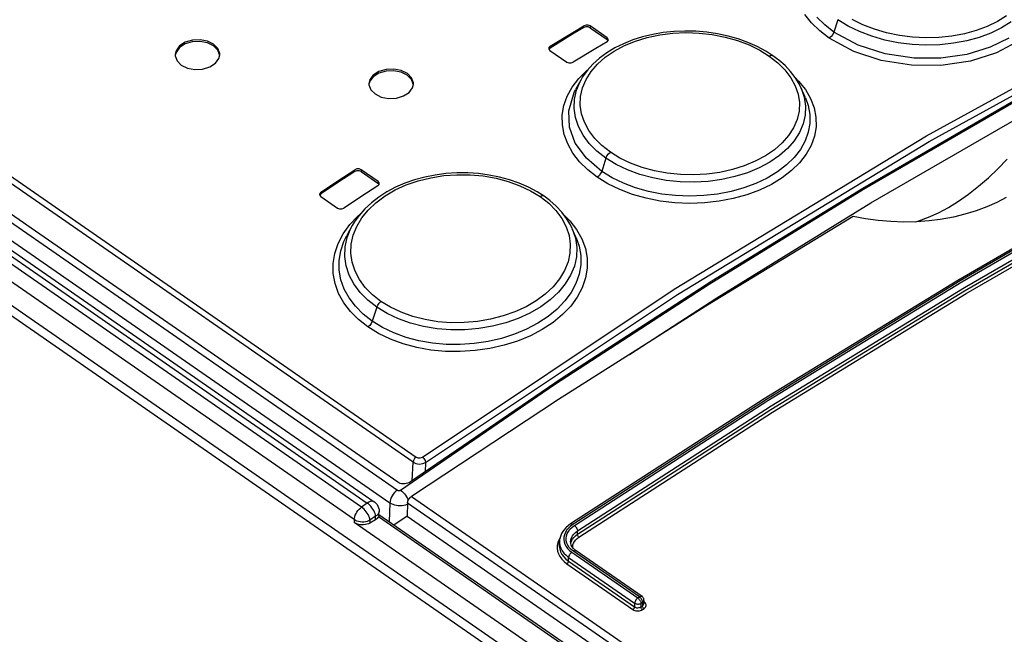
# Model space of a CAD drawing. Header units: millimetres. Extents: x 0 to 594, y 0 to 420.
# Tile 56 of 80: x 486.51 to 495.36, y 175.26 to 180.79. Entities that reach past the tile are written whole.
import ezdxf

# ---------------------------------------------------------------- set-up
doc = ezdxf.new("R2010")
doc.units = ezdxf.units.MM
doc.header["$LTSCALE"] = 32.67
doc.layers.get('0').update_dxf_attribs({"linetype": 'CONTINUOUS'})

msp = doc.modelspace()

# ---------------------------------------------------------------- linework, layer by layer
at = {"color": 9, "linetype": 'CONTINUOUS'}
for p, q in [((490.0472, 176.8073), (472.4876, 188.984)), ((472.5147, 189.0296), (490.0742, 176.8528)), ((472.0404, 188.9455), (489.9062, 176.5564)), ((489.585, 176.4038), (471.653, 188.8388)), ((471.7041, 188.8753), (489.6362, 176.4403)), ((471.9733, 188.8319), (489.8391, 176.4429)), ((489.5185, 176.2908), (471.5865, 188.7258)), ((471.2994, 188.6228), (533.5472, 145.457)), ((494.6595, 179.741), (496.9182, 180.9843)), ((494.6857, 179.691), (496.9428, 180.9334)), ((493.6278, 180.7572), (493.5672, 180.8338)), ((493.7011, 180.6858), (493.6278, 180.7572)), ((493.7456, 180.7386), (493.6755, 180.8075)), ((493.8632, 180.786), (493.8275, 180.6751)), ((493.956, 180.7286), (493.8632, 180.786)), ((494.0875, 180.74), (493.9915, 180.7872)), ((495.2974, 180.7694), (495.2063, 180.7251)), ((495.379, 180.8207), (495.2974, 180.7694)), ((495.4207, 180.7662), (495.3354, 180.7123)), ((491.5824, 180.7157), (491.5831, 180.7311)), ((491.6396, 180.7294), (491.6389, 180.714)), ((492.2644, 180.6498), (492.3813, 180.6644)), ((492.3813, 180.6644), (492.4992, 180.6696)), ((492.4992, 180.6696), (492.618, 180.6655)), ((492.618, 180.6655), (492.7361, 180.652)), ((493.7851, 180.6209), (493.7011, 180.6858)), ((493.8275, 180.6751), (493.7456, 180.7386)), ((493.8275, 180.6751), (493.8177, 180.654)), ((494.0452, 180.5573), (493.8275, 180.6751)), ((494.0582, 180.6788), (493.956, 180.7286)), ((494.1686, 180.6367), (494.0582, 180.6788)), ((494.1919, 180.7), (494.0875, 180.74)), ((494.3022, 180.6681), (494.1919, 180.7)), ((494.4171, 180.6446), (494.3022, 180.6681)), ((495.0014, 180.6597), (494.8885, 180.639)), ((495.1075, 180.6885), (495.0014, 180.6597)), ((495.2063, 180.7251), (495.1075, 180.6885)), ((495.2395, 180.6653), (495.1346, 180.6261)), ((495.3354, 180.7123), (495.2395, 180.6653)), ((491.7907, 180.6088), (491.7914, 180.6242)), ((491.9461, 180.5529), (492.045, 180.5936)), ((492.045, 180.5936), (492.1513, 180.6259)), ((492.1513, 180.6259), (492.2644, 180.6498)), ((492.7361, 180.652), (492.851, 180.6295)), ((492.851, 180.6295), (492.9614, 180.5983)), ((492.9614, 180.5983), (493.0658, 180.5588)), ((493.8028, 180.6349), (493.7851, 180.6209)), ((494.0086, 180.4992), (493.7851, 180.6209)), ((493.8177, 180.654), (493.8028, 180.6349)), ((494.2855, 180.6031), (494.1686, 180.6367)), ((494.4068, 180.5786), (494.2855, 180.6031)), ((494.5306, 180.5633), (494.4068, 180.5786)), ((494.5351, 180.6298), (494.4171, 180.6446)), ((494.6538, 180.6239), (494.5351, 180.6298)), ((494.7716, 180.627), (494.6538, 180.6239)), ((494.8885, 180.639), (494.7716, 180.627)), ((494.9038, 180.5735), (494.781, 180.5607)), ((495.0223, 180.5954), (494.9038, 180.5735)), ((495.1346, 180.6261), (495.0223, 180.5954)), ((495.4004, 180.6204), (495.2335, 180.5375)), ((495.4684, 180.5825), (495.2891, 180.4867)), ((491.2789, 180.5467), (491.2782, 180.5313)), ((491.773, 180.4479), (491.8548, 180.5041)), ((491.8548, 180.5041), (491.9461, 180.5529)), ((493.0658, 180.5588), (493.1618, 180.5119)), ((493.1618, 180.5119), (493.2475, 180.4589)), ((494.2545, 180.419), (494.0086, 180.4992)), ((494.2885, 180.4798), (494.0452, 180.5573)), ((494.5505, 180.4413), (494.2885, 180.4798)), ((494.6558, 180.5572), (494.5306, 180.5633)), ((494.781, 180.5607), (494.6558, 180.5572)), ((495.2335, 180.5375), (495.0221, 180.4741)), ((495.2891, 180.4867), (495.0552, 180.4127)), ((491.7035, 180.3865), (491.773, 180.4479)), ((493.265, 180.4653), (493.2475, 180.4589)), ((493.2475, 180.4589), (493.324, 180.3993)), ((493.2789, 180.4628), (493.265, 180.4653)), ((493.324, 180.3993), (493.389, 180.3344)), ((494.5269, 180.3762), (494.2545, 180.419)), ((494.7885, 180.4409), (494.5505, 180.4413)), ((495.0221, 180.4741), (494.7885, 180.4409)), ((495.0552, 180.4127), (494.7897, 180.374)), ((491.5365, 180.2578), (491.6094, 180.33)), ((491.6012, 180.2481), (491.6464, 180.3201)), ((491.6094, 180.33), (491.6202, 180.3384)), ((491.6464, 180.3201), (491.7035, 180.3865)), ((493.389, 180.3344), (493.4421, 180.2646)), ((494.7897, 180.374), (494.5269, 180.3762)), ((491.4776, 180.1805), (491.5365, 180.2578)), ((491.5145, 180.1519), (491.5475, 180.2307)), ((491.5475, 180.2307), (491.5536, 180.2421)), ((491.5695, 180.1726), (491.6012, 180.2481)), ((493.4421, 180.2646), (493.4817, 180.1917)), ((493.4827, 180.263), (493.5117, 180.2346)), ((493.5117, 180.2346), (493.5723, 180.1577)), ((491.433, 180.0992), (491.4776, 180.1805)), ((491.4454, 179.9673), (491.4938, 180.132)), ((491.4938, 180.132), (491.5069, 180.1571)), ((491.4964, 180.071), (491.5145, 180.1519)), ((491.5522, 180.0959), (491.5695, 180.1726)), ((493.4817, 180.1917), (493.5073, 180.1166)), ((493.5353, 180.169), (493.5622, 180.0902)), ((493.5723, 180.1577), (493.6191, 180.0766)), ((491.403, 180.0146), (491.433, 180.0992)), ((491.4933, 179.989), (491.4964, 180.071)), ((491.5493, 180.0181), (491.5522, 180.0959)), ((493.5073, 180.1166), (493.5188, 180.04)), ((493.5188, 180.04), (493.5159, 179.9636)), ((493.5622, 180.0902), (493.5743, 180.0095)), ((493.5732, 180.0828), (493.5973, 180.0153)), ((493.6191, 180.0766), (493.6509, 179.993)), ((494.0949, 179.2622), (495.4817, 180.0653)), ((491.3882, 179.9281), (491.403, 180.0146)), ((491.4523, 179.8209), (491.4454, 179.9673)), ((491.5055, 179.9068), (491.4933, 179.989)), ((491.5609, 179.9399), (491.5493, 180.0181)), ((493.5159, 179.9636), (493.4986, 179.8886)), ((493.5743, 180.0095), (493.5713, 179.929)), ((493.5973, 180.0153), (493.6123, 179.9348)), ((493.6509, 179.993), (493.6673, 179.9082)), ((491.389, 179.8407), (491.3882, 179.9281)), ((491.5327, 179.8258), (491.5055, 179.9068)), ((491.5864, 179.8636), (491.5609, 179.9399)), ((491.626, 179.7896), (491.5864, 179.8636)), ((493.4986, 179.8886), (493.4669, 179.8145)), ((493.5713, 179.929), (493.5531, 179.8496)), ((493.6123, 179.9348), (493.6128, 179.854)), ((493.6673, 179.9082), (493.6684, 179.8232)), ((494.1617, 179.1379), (495.5459, 179.9396)), ((491.4052, 179.7538), (491.389, 179.8407)), ((491.505, 179.6769), (491.4523, 179.8209)), ((491.5746, 179.7475), (491.5327, 179.8258)), ((491.679, 179.7189), (491.626, 179.7896)), ((493.4669, 179.8145), (493.4215, 179.7435)), ((493.5199, 179.7721), (493.4727, 179.6979)), ((493.5531, 179.8496), (493.5199, 179.7721)), ((493.5986, 179.7741), (493.5699, 179.6954)), ((493.6128, 179.854), (493.5986, 179.7741)), ((493.6684, 179.8232), (493.654, 179.7388)), ((491.4367, 179.6685), (491.4052, 179.7538)), ((491.6301, 179.6735), (491.5746, 179.7475)), ((491.744, 179.6535), (491.679, 179.7189)), ((492.3947, 178.3628), (494.6595, 179.741)), ((492.4225, 178.3138), (494.6857, 179.691)), ((493.4215, 179.7435), (493.3637, 179.6775)), ((493.4727, 179.6979), (493.412, 179.6283)), ((493.5699, 179.6954), (493.527, 179.6193)), ((493.654, 179.7388), (493.6241, 179.6557)), ((491.4831, 179.5862), (491.4367, 179.6685)), ((491.6041, 179.5402), (491.505, 179.6769)), ((491.6986, 179.6045), (491.6301, 179.6735)), ((491.7801, 179.5408), (491.6986, 179.6045)), ((491.8203, 179.5938), (491.744, 179.6535)), ((493.2943, 179.6169), (493.2129, 179.5614)), ((493.3637, 179.6775), (493.2943, 179.6169)), ((493.412, 179.6283), (493.3384, 179.5639)), ((493.527, 179.6193), (493.4709, 179.5472)), ((493.6241, 179.6557), (493.5793, 179.5754)), ((491.5434, 179.5081), (491.4831, 179.5862)), ((491.6167, 179.4355), (491.5434, 179.5081)), ((491.7419, 179.4223), (491.6041, 179.5402)), ((491.7801, 179.5408), (491.7419, 179.4223)), ((491.7801, 179.5408), (491.7894, 179.5611)), ((491.8728, 179.4838), (491.7801, 179.5408)), ((491.7894, 179.5611), (491.8034, 179.5797)), ((491.8034, 179.5797), (491.8203, 179.5938)), ((491.9061, 179.5409), (491.8203, 179.5938)), ((492.0018, 179.4947), (491.9061, 179.5409)), ((493.1216, 179.5125), (493.0228, 179.4714)), ((493.2129, 179.5614), (493.1216, 179.5125)), ((493.3384, 179.5639), (493.2527, 179.5053)), ((493.4709, 179.5472), (493.402, 179.4799)), ((493.5793, 179.5754), (493.5204, 179.4994)), ((489.5236, 179.4213), (489.5243, 179.4368)), ((489.5809, 179.4367), (489.5802, 179.4212)), ((491.7017, 179.3694), (491.6167, 179.4355)), ((491.7419, 179.4223), (491.7325, 179.402)), ((491.8347, 179.3649), (491.7419, 179.4223)), ((491.9748, 179.4348), (491.8728, 179.4838)), ((492.0848, 179.3943), (491.9748, 179.4348)), ((492.1062, 179.4561), (492.0018, 179.4947)), ((492.2163, 179.4261), (492.1062, 179.4561)), ((492.3311, 179.4051), (492.2163, 179.4261)), ((492.9162, 179.4382), (492.803, 179.4132)), ((493.0228, 179.4714), (492.9162, 179.4382)), ((493.1564, 179.4537), (493.0513, 179.4101)), ((493.2527, 179.5053), (493.1564, 179.4537)), ((493.3211, 179.418), (493.2293, 179.3624)), ((493.402, 179.4799), (493.3211, 179.418)), ((493.4482, 179.4286), (493.3634, 179.3636)), ((493.5204, 179.4994), (493.4482, 179.4286)), ((496.7022, 179.4461), (494.963, 178.4382)), ((494.9768, 178.4286), (496.716, 179.4365)), ((489.732, 179.316), (489.7327, 179.3315)), ((489.9859, 179.3002), (490.0922, 179.3369)), ((490.0922, 179.3369), (490.2058, 179.3651)), ((490.2058, 179.3651), (490.3231, 179.3837)), ((490.3231, 179.3837), (490.441, 179.3925)), ((490.441, 179.3925), (490.5598, 179.3916)), ((490.5598, 179.3916), (490.6779, 179.381)), ((490.6779, 179.381), (490.7929, 179.361)), ((490.7929, 179.361), (490.9032, 179.3317)), ((490.9032, 179.3317), (491.0076, 179.2936)), ((491.7185, 179.3834), (491.7017, 179.3694)), ((491.7973, 179.3102), (491.7017, 179.3694)), ((491.7325, 179.402), (491.7185, 179.3834)), ((491.9366, 179.3155), (491.8347, 179.3649)), ((492.2014, 179.3627), (492.0848, 179.3943)), ((492.3226, 179.3405), (492.2014, 179.3627)), ((492.4466, 179.328), (492.3226, 179.3405)), ((492.4491, 179.3931), (492.3311, 179.4051)), ((492.5678, 179.3905), (492.4491, 179.3931)), ((492.6859, 179.3972), (492.5678, 179.3905)), ((492.6975, 179.3323), (492.5721, 179.3252)), ((492.803, 179.4132), (492.6859, 179.3972)), ((492.8205, 179.3491), (492.6975, 179.3323)), ((492.9389, 179.3751), (492.8205, 179.3491)), ((493.0513, 179.4101), (492.9389, 179.3751)), ((493.2293, 179.3624), (493.1283, 179.314)), ((493.3634, 179.3636), (493.2671, 179.3052)), ((495.0023, 178.3482), (496.7401, 179.3553)), ((495.0034, 178.3789), (496.7418, 179.3863)), ((495.0156, 178.3233), (496.753, 179.3301)), ((489.7952, 179.2015), (489.8869, 179.2551)), ((489.8869, 179.2551), (489.9859, 179.3002)), ((491.0076, 179.2936), (491.1036, 179.2476)), ((491.1036, 179.2476), (491.1894, 179.1948)), ((491.9036, 179.2583), (491.7973, 179.3102)), ((492.019, 179.2145), (491.9036, 179.2583)), ((492.0462, 179.2743), (491.9366, 179.3155)), ((492.1619, 179.2418), (492.0462, 179.2743)), ((492.2825, 179.2183), (492.1619, 179.2418)), ((492.5721, 179.3252), (492.4466, 179.328)), ((492.7069, 178.4089), (494.0949, 179.2622)), ((492.904, 179.2415), (492.7831, 179.2182)), ((493.0196, 179.2736), (492.904, 179.2415)), ((493.1283, 179.314), (493.0196, 179.2736)), ((493.1607, 179.2541), (493.046, 179.2116)), ((493.2671, 179.3052), (493.1607, 179.2541)), ((489.2194, 179.2359), (489.2187, 179.2204)), ((489.7129, 179.1403), (489.7952, 179.2015)), ((491.2077, 179.2023), (491.1894, 179.1948)), ((491.1894, 179.1948), (491.2658, 179.135)), ((491.2225, 179.2003), (491.2077, 179.2023)), ((491.2241, 179.1993), (491.2225, 179.2003)), ((492.1414, 179.1798), (492.019, 179.2145)), ((492.2689, 179.1546), (492.1414, 179.1798)), ((492.3998, 179.1394), (492.2689, 179.1546)), ((492.4065, 179.2041), (492.2825, 179.2183)), ((492.5325, 179.1992), (492.4065, 179.2041)), ((492.6586, 179.204), (492.5325, 179.1992)), ((492.7831, 179.2182), (492.6586, 179.204)), ((492.797, 179.1536), (492.6657, 179.1388)), ((492.9244, 179.178), (492.797, 179.1536)), ((493.046, 179.2116), (492.9244, 179.178)), ((489.5859, 179.0033), (489.6431, 179.0741)), ((489.6431, 179.0741), (489.7129, 179.1403)), ((491.2658, 179.135), (491.3307, 179.0693)), ((491.3307, 179.0693), (491.3837, 178.9982)), ((492.5327, 179.134), (492.3998, 179.1394)), ((492.6657, 179.1388), (492.5327, 179.134)), ((492.7761, 178.2862), (494.1617, 179.1379)), ((489.4783, 178.9432), (489.5513, 179.0206)), ((489.5405, 178.9269), (489.5859, 179.0033)), ((489.5513, 179.0206), (489.5738, 179.0393)), ((491.3837, 178.9982), (491.4232, 178.9236)), ((491.4041, 179.0283), (491.4563, 178.9765)), ((491.4563, 178.9765), (491.5169, 178.8981)), ((489.4189, 178.8604), (489.4783, 178.9432)), ((489.4559, 178.8279), (489.489, 178.9108)), ((489.489, 178.9108), (489.5012, 178.9341)), ((489.5087, 178.8472), (489.5405, 178.9269)), ((491.4232, 178.9236), (491.4487, 178.8462)), ((491.4769, 178.907), (491.5059, 178.8208)), ((491.5169, 178.8981), (491.5635, 178.815)), ((489.3739, 178.7738), (489.4189, 178.8604)), ((489.4262, 178.7919), (489.4529, 178.8464)), ((489.4378, 178.7433), (489.4559, 178.8279)), ((489.4914, 178.7668), (489.5087, 178.8472)), ((491.4487, 178.8462), (491.4602, 178.7667)), ((491.5059, 178.8208), (491.5179, 178.7372)), ((491.5126, 178.8258), (491.5392, 178.75)), ((491.5635, 178.815), (491.5951, 178.7289)), ((489.3439, 178.6847), (489.3739, 178.7738)), ((489.3973, 178.7067), (489.4262, 178.7919)), ((489.4348, 178.6581), (489.4378, 178.7433)), ((489.4886, 178.6857), (489.4914, 178.7668)), ((491.4602, 178.7667), (491.4572, 178.6872)), ((491.5179, 178.7372), (491.5147, 178.6534)), ((491.5392, 178.75), (491.5541, 178.6664)), ((491.5951, 178.7289), (491.6114, 178.641)), ((489.3293, 178.5941), (489.3439, 178.6847)), ((489.383, 178.6201), (489.3973, 178.7067)), ((489.4469, 178.5731), (489.4348, 178.6581)), ((489.5001, 178.6046), (489.4886, 178.6857)), ((491.4572, 178.6872), (491.4399, 178.6086)), ((491.5147, 178.6534), (491.4963, 178.5703)), ((491.5541, 178.6664), (491.5545, 178.5822)), ((491.6114, 178.641), (491.6123, 178.5524)), ((489.3302, 178.5032), (489.3293, 178.5941)), ((489.3836, 178.5333), (489.383, 178.6201)), ((489.3989, 178.4475), (489.3836, 178.5333)), ((489.4741, 178.4898), (489.4469, 178.5731)), ((489.5257, 178.5261), (489.5001, 178.6046)), ((491.4399, 178.6086), (491.4082, 178.5306)), ((491.4963, 178.5703), (491.463, 178.4887)), ((491.5545, 178.5822), (491.5402, 178.4982)), ((491.6123, 178.5524), (491.5977, 178.464)), ((489.3466, 178.4131), (489.3302, 178.5032)), ((489.4285, 178.3639), (489.3989, 178.4475)), ((489.516, 178.4098), (489.4741, 178.4898)), ((489.5652, 178.4504), (489.5257, 178.5261)), ((489.618, 178.3785), (489.5652, 178.4504)), ((491.3626, 178.4551), (491.3047, 178.3846)), ((491.4082, 178.5306), (491.3626, 178.4551)), ((491.463, 178.4887), (491.4153, 178.4102)), ((491.5402, 178.4982), (491.5112, 178.4151)), ((491.5977, 178.464), (491.5675, 178.3765)), ((489.3782, 178.3253), (489.3466, 178.4131)), ((489.4721, 178.2841), (489.4285, 178.3639)), ((489.5714, 178.3346), (489.516, 178.4098)), ((489.6829, 178.3124), (489.618, 178.3785)), ((490.1309, 176.854), (492.3947, 178.3628)), ((491.3047, 178.3846), (491.235, 178.3193)), ((491.3194, 177.5068), (492.7069, 178.4089)), ((491.4153, 178.4102), (491.3542, 178.3359)), ((491.5112, 178.4151), (491.4682, 178.3343)), ((491.5675, 178.3765), (491.5225, 178.2916)), ((494.963, 178.4382), (493.2223, 177.3716)), ((493.2361, 177.362), (494.9768, 178.4286)), ((493.2637, 177.3129), (495.0034, 178.3789)), ((489.4246, 178.2412), (489.3782, 178.3253)), ((489.5288, 178.2088), (489.4721, 178.2841)), ((489.6397, 178.2649), (489.5714, 178.3346)), ((489.759, 178.2526), (489.6829, 178.3124)), ((490.1604, 176.806), (492.4225, 178.3138)), ((491.235, 178.3193), (491.1533, 178.259)), ((491.3542, 178.3359), (491.2801, 178.2669)), ((491.4682, 178.3343), (491.4118, 178.2572)), ((491.5225, 178.2916), (491.4635, 178.2108)), ((491.9913, 177.7759), (492.7761, 178.2862)), ((493.2628, 177.2823), (495.0023, 178.3482)), ((493.2766, 177.2577), (495.0156, 178.3233)), ((489.4848, 178.162), (489.4246, 178.2412)), ((489.5982, 178.1387), (489.5288, 178.2088)), ((489.721, 178.2011), (489.6397, 178.2649)), ((489.721, 178.2011), (489.6802, 178.0745)), ((489.721, 178.2011), (489.7298, 178.2206)), ((489.8137, 178.1444), (489.721, 178.2011)), ((489.7298, 178.2206), (489.743, 178.2386)), ((489.743, 178.2386), (489.759, 178.2526)), ((489.8446, 178.2002), (489.759, 178.2526)), ((489.9402, 178.1549), (489.8446, 178.2002)), ((491.062, 178.2055), (490.9627, 178.1597)), ((491.1533, 178.259), (491.062, 178.2055)), ((491.194, 178.2036), (491.0975, 178.1475)), ((491.2801, 178.2669), (491.194, 178.2036)), ((491.3425, 178.1845), (491.261, 178.1173)), ((491.4118, 178.2572), (491.3425, 178.1845)), ((491.4635, 178.2108), (491.3908, 178.1347)), ((489.5578, 178.089), (489.4848, 178.162)), ((489.6802, 178.0745), (489.5982, 178.1387)), ((489.9154, 178.0964), (489.8137, 178.1444)), ((490.0253, 178.0573), (489.9154, 178.0964)), ((490.0445, 178.1177), (489.9402, 178.1549)), ((490.1547, 178.0895), (490.0445, 178.1177)), ((490.7423, 178.0927), (490.6247, 178.0726)), ((490.8557, 178.1219), (490.7423, 178.0927)), ((490.9627, 178.1597), (490.8557, 178.1219)), ((490.9924, 178.0995), (490.8801, 178.0603)), ((491.0975, 178.1475), (490.9924, 178.0995)), ((491.261, 178.1173), (491.1687, 178.0563)), ((491.3908, 178.1347), (491.3053, 178.0643)), ((489.6422, 178.023), (489.5578, 178.089)), ((489.6582, 178.0371), (489.6422, 178.023)), ((489.7372, 177.9646), (489.6422, 178.023)), ((489.6713, 178.055), (489.6582, 178.0371)), ((489.6802, 178.0745), (489.6713, 178.055)), ((489.7725, 178.0178), (489.6802, 178.0745)), ((489.8742, 177.9693), (489.7725, 178.0178)), ((490.1416, 178.0277), (490.0253, 178.0573)), ((490.2627, 178.0079), (490.1416, 178.0277)), ((490.2695, 178.0708), (490.1547, 178.0895)), ((490.3868, 177.9981), (490.2627, 178.0079)), ((490.3876, 178.0617), (490.2695, 178.0708)), ((490.5064, 178.0623), (490.3876, 178.0617)), ((490.6247, 178.0726), (490.5064, 178.0623)), ((490.6384, 178.0093), (490.5127, 177.9985)), ((490.7616, 178.0301), (490.6384, 178.0093)), ((490.8801, 178.0603), (490.7616, 178.0301)), ((491.0673, 178.0027), (490.9583, 177.9574)), ((491.1687, 178.0563), (491.0673, 178.0027)), ((491.3053, 178.0643), (491.2084, 178.0005)), ((489.843, 177.9136), (489.7372, 177.9646)), ((489.9838, 177.9295), (489.8742, 177.9693)), ((490.0997, 177.899), (489.9838, 177.9295)), ((490.5127, 177.9985), (490.3868, 177.9981)), ((490.8424, 177.9205), (490.7211, 177.8926)), ((490.9583, 177.9574), (490.8424, 177.9205)), ((491.1018, 177.9445), (490.9868, 177.8969)), ((491.2084, 178.0005), (491.1018, 177.9445)), ((489.9581, 177.8714), (489.843, 177.9136)), ((490.0806, 177.8385), (489.9581, 177.8714)), ((490.2083, 177.8159), (490.0806, 177.8385)), ((490.2204, 177.878), (490.0997, 177.899)), ((490.3443, 177.8668), (490.2204, 177.878)), ((490.4702, 177.8655), (490.3443, 177.8668)), ((490.5964, 177.8741), (490.4702, 177.8655)), ((490.7211, 177.8926), (490.5964, 177.8741)), ((490.7359, 177.8292), (490.6044, 177.8103)), ((490.8643, 177.8583), (490.7359, 177.8292)), ((490.9868, 177.8969), (490.8643, 177.8583)), ((490.3392, 177.8036), (490.2083, 177.8159)), ((490.4718, 177.8017), (490.3392, 177.8036)), ((490.6044, 177.8103), (490.4718, 177.8017)), ((489.9345, 176.5571), (491.3194, 177.5068)), ((493.2223, 177.3716), (491.4827, 176.248)), ((491.4965, 176.2384), (493.2361, 177.362)), ((491.525, 176.1898), (493.2637, 177.3129)), ((491.5236, 176.1589), (493.2628, 177.2823)), ((491.5379, 176.1346), (493.2766, 177.2577)), ((490.0742, 176.8528), (490.061, 176.8401)), ((490.0742, 176.8528), (490.0918, 176.846)), ((490.1124, 176.8464), (490.1309, 176.854)), ((490.1309, 176.854), (490.1453, 176.8401)), ((490.0397, 176.6411), (490.0472, 176.8073)), ((490.0512, 176.8236), (490.0472, 176.8073)), ((490.0472, 176.8073), (490.0727, 176.7955)), ((490.061, 176.8401), (490.0512, 176.8236)), ((490.0727, 176.7955), (490.1032, 176.7911)), ((490.0918, 176.846), (490.1124, 176.8464)), ((490.1032, 176.7911), (490.134, 176.7948)), ((490.134, 176.7948), (490.1604, 176.806)), ((490.1453, 176.8401), (490.1559, 176.8226)), ((490.1559, 176.8226), (490.1604, 176.806)), ((490.1604, 176.806), (490.1566, 176.721)), ((489.8596, 176.5046), (489.8513, 176.4889)), ((489.8695, 176.5197), (489.8596, 176.5046)), ((489.8809, 176.5337), (489.8695, 176.5197)), ((489.8932, 176.546), (489.8809, 176.5337)), ((489.9062, 176.5564), (489.8932, 176.546)), ((489.9062, 176.5564), (489.9083, 176.5551)), ((489.9083, 176.5551), (489.9107, 176.5541)), ((489.9107, 176.5541), (489.9132, 176.5533)), ((489.9132, 176.5533), (489.9159, 176.5529)), ((489.9159, 176.5529), (489.9188, 176.5526)), ((489.9188, 176.5526), (489.9216, 176.5527)), ((489.9216, 176.5527), (489.9245, 176.5531)), ((489.9245, 176.5531), (489.9272, 176.5537)), ((489.9272, 176.5537), (489.9299, 176.5546)), ((489.9299, 176.5546), (489.9323, 176.5557)), ((489.9323, 176.5557), (489.9345, 176.5571)), ((489.9345, 176.5571), (489.9466, 176.5477)), ((489.9466, 176.5477), (489.9584, 176.5364)), ((489.9584, 176.5364), (489.9697, 176.5236)), ((489.9697, 176.5236), (489.9801, 176.5096)), ((489.9801, 176.5096), (489.9892, 176.4949)), ((490.0329, 176.5005), (532.8559, 146.8048)), ((489.6362, 176.4403), (489.585, 176.4038)), ((489.6484, 176.448), (489.6362, 176.4403)), ((489.647, 176.432), (489.6362, 176.4403)), ((489.6578, 176.4221), (489.647, 176.432)), ((489.6605, 176.4534), (489.6484, 176.448)), ((489.6681, 176.4109), (489.6578, 176.4221)), ((489.6721, 176.4564), (489.6605, 176.4534)), ((489.6778, 176.3986), (489.6681, 176.4109)), ((489.6828, 176.4568), (489.6721, 176.4564)), ((489.6923, 176.4548), (489.6828, 176.4568)), ((489.6989, 176.4513), (489.6923, 176.4548)), ((489.8391, 176.4429), (489.8314, 176.2718)), ((489.8409, 176.4575), (489.8391, 176.4429)), ((489.8391, 176.4429), (489.8517, 176.4352)), ((489.845, 176.473), (489.8409, 176.4575)), ((489.8513, 176.4889), (489.845, 176.473)), ((489.8517, 176.4352), (489.8659, 176.4288)), ((489.8659, 176.4288), (489.8813, 176.4237)), ((489.8813, 176.4237), (489.8976, 176.4201)), ((489.8976, 176.4201), (489.9145, 176.418)), ((489.9145, 176.418), (489.9316, 176.4175)), ((489.9316, 176.4175), (489.9486, 176.4185)), ((489.9486, 176.4185), (489.9651, 176.4212)), ((489.9651, 176.4212), (489.9809, 176.4253)), ((489.9809, 176.4253), (489.9955, 176.4308)), ((489.9892, 176.4949), (489.9969, 176.4799)), ((489.9955, 176.4308), (489.9977, 176.4319)), ((489.9969, 176.4799), (490.0028, 176.465)), ((489.9982, 176.443), (532.8556, 146.7235)), ((489.5233, 176.3172), (489.5283, 176.3312)), ((489.5283, 176.3312), (489.5349, 176.3452)), ((489.5349, 176.3452), (489.543, 176.3589)), ((489.543, 176.3589), (489.5523, 176.372)), ((489.5523, 176.372), (489.5625, 176.384)), ((489.5625, 176.384), (489.5735, 176.3947)), ((489.5735, 176.3947), (489.585, 176.4038)), ((489.5958, 176.3955), (489.585, 176.4038)), ((489.6066, 176.3856), (489.5958, 176.3955)), ((489.6169, 176.3744), (489.6066, 176.3856)), ((489.6267, 176.3621), (489.6169, 176.3744)), ((489.6355, 176.3492), (489.6267, 176.3621)), ((489.6432, 176.3358), (489.6355, 176.3492)), ((489.6497, 176.3224), (489.6432, 176.3358)), ((489.6546, 176.3092), (489.6497, 176.3224)), ((489.6866, 176.3856), (489.6778, 176.3986)), ((489.6944, 176.3723), (489.6866, 176.3856)), ((489.7008, 176.3588), (489.6944, 176.3723)), ((489.7058, 176.3456), (489.7008, 176.3588)), ((489.7092, 176.333), (489.7058, 176.3456)), ((489.7109, 176.3213), (489.7092, 176.333)), ((489.7214, 176.3285), (489.7109, 176.3213)), ((489.7299, 176.3366), (489.7214, 176.3285)), ((489.7362, 176.3456), (489.7299, 176.3366)), ((489.7403, 176.3551), (489.7362, 176.3456)), ((489.7418, 176.3647), (489.7403, 176.3551)), ((489.5185, 176.2908), (489.5174, 176.2658)), ((489.5185, 176.2908), (489.52, 176.3036)), ((489.5302, 176.2838), (489.5185, 176.2908)), ((489.52, 176.3036), (489.5233, 176.3172)), ((489.5434, 176.2781), (489.5302, 176.2838)), ((489.5577, 176.2737), (489.5434, 176.2781)), ((489.5729, 176.2707), (489.5577, 176.2737)), ((489.5885, 176.2693), (489.5729, 176.2707)), ((489.6041, 176.2694), (489.5885, 176.2693)), ((489.6195, 176.2711), (489.6041, 176.2694)), ((489.6341, 176.2743), (489.6195, 176.2711)), ((489.6477, 176.2789), (489.6341, 176.2743)), ((489.6598, 176.2849), (489.6477, 176.2789)), ((489.6581, 176.2966), (489.6546, 176.3092)), ((489.6598, 176.2849), (489.6581, 176.2966)), ((489.6598, 176.2849), (489.6587, 176.2599)), ((489.7109, 176.3213), (489.6598, 176.2849)), ((489.7095, 176.2893), (489.7109, 176.3213)), ((533.93, 145.6705), (489.7364, 176.3166)), ((491.4827, 176.248), (491.4612, 176.232)), ((491.4657, 176.2535), (491.4615, 176.2519)), ((491.4708, 176.2534), (491.4657, 176.2535)), ((491.4766, 176.2515), (491.4708, 176.2534)), ((491.4753, 176.2225), (491.4965, 176.2384)), ((491.4827, 176.248), (491.4766, 176.2515)), ((491.4965, 176.2384), (491.5026, 176.2334)), ((491.5026, 176.2334), (491.5085, 176.2272)), ((491.4071, 176.1546), (491.4025, 176.1334)), ((491.4154, 176.1754), (491.4071, 176.1546)), ((491.4273, 176.1954), (491.4154, 176.1754)), ((491.4245, 176.1441), (491.4314, 176.1651)), ((491.4426, 176.2143), (491.4273, 176.1954)), ((491.4314, 176.1651), (491.4424, 176.1855)), ((491.4424, 176.1855), (491.4571, 176.2048)), ((491.4612, 176.232), (491.4426, 176.2143)), ((491.4571, 176.2048), (491.4753, 176.2225)), ((491.4708, 176.1275), (491.4799, 176.1448)), ((491.4799, 176.1448), (491.4922, 176.1612)), ((491.4908, 176.1311), (491.5059, 176.1457)), ((491.4922, 176.1612), (491.5074, 176.1763)), ((491.5059, 176.1457), (491.5236, 176.1589)), ((491.5074, 176.1763), (491.525, 176.1898)), ((491.5085, 176.2272), (491.5139, 176.2201)), ((491.5139, 176.2201), (491.5184, 176.2124)), ((491.5184, 176.2124), (491.5218, 176.2045)), ((491.5218, 176.2045), (491.5241, 176.1969)), ((491.5236, 176.1589), (491.525, 176.1898)), ((491.5242, 176.1547), (491.5236, 176.1589)), ((491.5241, 176.1969), (491.525, 176.1898)), ((491.5257, 176.1502), (491.5242, 176.1547)), ((491.528, 176.1457), (491.5257, 176.1502)), ((491.5309, 176.1413), (491.528, 176.1457)), ((491.3427, 176.0606), (491.3418, 176.0343)), ((491.3484, 176.0867), (491.3427, 176.0606)), ((491.3586, 176.1123), (491.3484, 176.0867)), ((491.368, 176.1281), (491.3586, 176.1123)), ((491.3612, 176.0625), (491.3612, 176.0489)), ((491.3627, 176.0961), (491.3628, 176.0828)), ((491.3628, 176.0828), (491.3662, 176.0586)), ((491.3662, 176.0586), (491.3741, 176.0349)), ((491.4025, 176.1334), (491.4017, 176.1121)), ((491.4017, 176.1121), (491.4047, 176.0909)), ((491.4047, 176.0909), (491.4115, 176.0702)), ((491.4115, 176.0702), (491.4219, 176.0503)), ((491.4217, 176.1228), (491.4245, 176.1441)), ((491.4229, 176.1016), (491.4217, 176.1228)), ((491.4283, 176.0807), (491.4229, 176.1016)), ((491.4377, 176.0604), (491.4283, 176.0807)), ((491.4509, 176.0413), (491.4377, 176.0604)), ((491.4626, 176.0925), (491.465, 176.1098)), ((491.4634, 176.0788), (491.4637, 176.0812)), ((491.4637, 176.0812), (491.4695, 176.0985)), ((491.465, 176.1098), (491.4708, 176.1275)), ((491.4695, 176.0985), (491.4786, 176.1153)), ((491.4786, 176.1153), (491.4908, 176.1311)), ((491.4818, 176.048), (491.484, 176.064)), ((491.484, 176.064), (491.4892, 176.0797)), ((491.4892, 176.0797), (491.4973, 176.0949)), ((491.4973, 176.0949), (491.5083, 176.1093)), ((491.5083, 176.1093), (491.5219, 176.1226)), ((491.5219, 176.1226), (491.5379, 176.1346)), ((491.5343, 176.1376), (491.5309, 176.1413)), ((491.5379, 176.1346), (491.5343, 176.1376)), ((491.3418, 176.0343), (491.3455, 176.0082)), ((491.3455, 176.0082), (491.3538, 175.9828)), ((491.3538, 175.9828), (491.3667, 175.9582)), ((491.3612, 176.0489), (491.3647, 176.0244)), ((491.3647, 176.0244), (491.3725, 176.0004)), ((491.3725, 176.0004), (491.3846, 175.9774)), ((491.3741, 176.0349), (491.3861, 176.012)), ((491.3846, 175.9774), (491.4007, 175.9555)), ((491.3861, 176.012), (491.4021, 175.9904)), ((491.4021, 175.9904), (491.4219, 175.9703)), ((491.4219, 176.0503), (491.4358, 176.0315)), ((491.4219, 175.9703), (491.4452, 175.952)), ((491.4358, 176.0315), (491.4529, 176.014)), ((491.4517, 175.9737), (491.4483, 175.9662)), ((491.4677, 176.0236), (491.4509, 176.0413)), ((491.4561, 175.9809), (491.4517, 175.9737)), ((491.4529, 176.014), (491.4731, 175.9981)), ((491.4613, 175.9876), (491.4561, 175.9809)), ((491.467, 175.9934), (491.4613, 175.9876)), ((491.4731, 175.9981), (491.467, 175.9934)), ((491.4876, 176.0078), (491.4677, 176.0236)), ((491.4731, 175.9981), (492.0662, 175.5868)), ((491.4824, 176.0385), (491.4818, 176.048)), ((491.4876, 176.0078), (491.4936, 176.0111)), ((492.0808, 175.5965), (491.4876, 176.0078)), ((491.4936, 176.0111), (491.4994, 176.0131)), ((491.4994, 176.0131), (491.5046, 176.0135)), ((491.5046, 176.0135), (491.5093, 176.0125)), ((491.5093, 176.0125), (491.5114, 176.0113)), ((491.3667, 175.9582), (491.3838, 175.935)), ((491.3838, 175.935), (491.405, 175.9135)), ((491.4007, 175.9555), (491.4205, 175.9353)), ((491.405, 175.9135), (491.4297, 175.8941)), ((491.4205, 175.9353), (491.4436, 175.9171)), ((491.4297, 175.8941), (491.4332, 175.8969)), ((491.4297, 175.8941), (492.0228, 175.4828)), ((491.4332, 175.8969), (491.4365, 175.9004)), ((491.4365, 175.9004), (491.4394, 175.9045)), ((491.4394, 175.9045), (491.4416, 175.9088)), ((491.4416, 175.9088), (491.443, 175.9131)), ((491.443, 175.9131), (491.4436, 175.9171)), ((491.4436, 175.9171), (491.4452, 175.952)), ((491.4436, 175.9171), (492.0368, 175.5058)), ((491.4461, 175.9589), (491.4452, 175.952)), ((491.4452, 175.952), (492.0383, 175.5407)), ((491.4483, 175.9662), (491.4461, 175.9589)), ((492.0383, 175.5407), (492.0368, 175.5058)), ((492.0393, 175.5476), (492.0383, 175.5407)), ((492.0383, 175.5407), (492.0417, 175.5386)), ((492.0415, 175.5549), (492.0393, 175.5476)), ((492.0448, 175.5623), (492.0415, 175.5549)), ((492.0417, 175.5386), (492.0459, 175.5365)), ((492.0492, 175.5696), (492.0448, 175.5623)), ((492.0459, 175.5365), (492.0509, 175.5347)), ((492.0544, 175.5763), (492.0492, 175.5696)), ((492.0509, 175.5347), (492.0569, 175.5332)), ((492.0602, 175.5821), (492.0544, 175.5763)), ((492.0569, 175.5332), (492.0639, 175.5322)), ((492.0662, 175.5868), (492.0602, 175.5821)), ((492.0639, 175.5322), (492.0717, 175.5321)), ((492.0662, 175.5868), (492.0808, 175.5965)), ((492.0662, 175.5868), (492.0716, 175.5825)), ((492.0716, 175.5825), (492.0769, 175.5773)), ((492.0717, 175.5321), (492.0799, 175.533)), ((492.0769, 175.5773), (492.0818, 175.5712)), ((492.0799, 175.533), (492.0878, 175.5351)), ((492.0808, 175.5965), (492.0867, 175.5998)), ((492.0808, 175.5965), (492.0862, 175.5922)), ((492.0818, 175.5712), (492.0861, 175.5647)), ((492.0861, 175.5647), (492.0897, 175.5578)), ((492.0862, 175.5922), (492.0914, 175.5869)), ((492.0867, 175.5998), (492.0925, 175.6018)), ((492.0878, 175.5351), (492.0949, 175.5383)), ((492.0897, 175.5578), (492.0924, 175.551)), ((492.0914, 175.5869), (492.0963, 175.5809)), ((492.0924, 175.551), (492.0941, 175.5444)), ((492.0925, 175.6018), (492.0978, 175.6022)), ((492.0949, 175.5383), (492.0935, 175.5074)), ((492.0941, 175.5444), (492.0949, 175.5383)), ((492.0949, 175.5383), (492.1094, 175.548)), ((492.0963, 175.5809), (492.1006, 175.5744)), ((492.0978, 175.6022), (492.1024, 175.6012)), ((492.1006, 175.5744), (492.1042, 175.5675)), ((492.1024, 175.6012), (492.1046, 175.6)), ((492.1042, 175.5675), (492.1069, 175.5607)), ((492.1069, 175.5607), (492.1087, 175.5541)), ((492.1094, 175.548), (492.108, 175.517)), ((492.1087, 175.5541), (492.1094, 175.548)), ((492.1094, 175.548), (492.1126, 175.5501)), ((492.1126, 175.5501), (492.1156, 175.5527)), ((492.1126, 175.5209), (492.1163, 175.5253)), ((492.1156, 175.5527), (492.1183, 175.5558)), ((492.1163, 175.5253), (492.1189, 175.5299)), ((492.1183, 175.5558), (492.1204, 175.5595)), ((492.1189, 175.5299), (492.1203, 175.5348)), ((492.1203, 175.5348), (492.1205, 175.5371)), ((492.1204, 175.5595), (492.1216, 175.5639)), ((492.1245, 175.5505), (492.121, 175.5486)), ((492.1245, 175.5505), (492.1212, 175.5527)), ((492.1216, 175.5639), (492.1218, 175.5653)), ((492.131, 175.545), (492.1245, 175.5505)), ((492.136, 175.5389), (492.131, 175.545)), ((492.1393, 175.5323), (492.136, 175.5389)), ((492.1409, 175.5253), (492.1393, 175.5323)), ((492.1406, 175.5182), (492.1409, 175.5253)), ((492.0228, 175.4828), (492.0264, 175.4856)), ((492.0228, 175.4828), (492.0307, 175.4782)), ((492.0264, 175.4856), (492.0297, 175.4891)), ((492.0297, 175.4891), (492.0325, 175.4932)), ((492.0307, 175.4782), (492.0396, 175.4747)), ((492.0325, 175.4932), (492.0347, 175.4975)), ((492.0347, 175.4975), (492.0362, 175.5018)), ((492.0362, 175.5018), (492.0368, 175.5058)), ((492.0368, 175.5058), (492.042, 175.5028)), ((492.0396, 175.4747), (492.0493, 175.4723)), ((492.042, 175.5028), (492.0479, 175.5005)), ((492.0479, 175.5005), (492.0544, 175.499)), ((492.0493, 175.4723), (492.0596, 175.4711)), ((492.0544, 175.499), (492.0613, 175.4984)), ((492.0596, 175.4711), (492.07, 175.4712)), ((492.0613, 175.4984), (492.0683, 175.4986)), ((492.0683, 175.4986), (492.0752, 175.4996)), ((492.07, 175.4712), (492.0804, 175.4724)), ((492.0752, 175.4996), (492.0818, 175.5014)), ((492.0804, 175.4724), (492.0903, 175.4749)), ((492.0818, 175.5014), (492.088, 175.5041)), ((492.088, 175.5041), (492.0935, 175.5074)), ((492.0903, 175.4749), (492.0996, 175.4785)), ((492.0935, 175.5074), (492.108, 175.517)), ((492.0941, 175.5032), (492.0935, 175.5074)), ((492.0956, 175.4987), (492.0941, 175.5032)), ((492.0979, 175.4942), (492.0956, 175.4987)), ((492.1008, 175.4899), (492.0979, 175.4942)), ((492.0996, 175.4785), (492.1078, 175.4831)), ((492.1042, 175.4861), (492.1008, 175.4899)), ((492.1078, 175.4831), (492.1042, 175.4861)), ((492.1078, 175.4831), (492.1223, 175.4928)), ((492.108, 175.517), (492.1126, 175.5209)), ((492.1086, 175.5129), (492.108, 175.517)), ((492.1101, 175.5084), (492.1086, 175.5129)), ((492.1124, 175.5038), (492.1101, 175.5084)), ((492.1153, 175.4995), (492.1124, 175.5038)), ((492.1187, 175.4958), (492.1153, 175.4995)), ((492.1223, 175.4928), (492.1187, 175.4958)), ((492.1223, 175.4928), (492.1293, 175.4983)), ((492.1293, 175.4983), (492.1347, 175.5045)), ((492.1347, 175.5045), (492.1386, 175.5112)), ((492.1386, 175.5112), (492.1406, 175.5182))]:
    msp.add_line(p, q, dxfattribs=at)
at = {"color": 7, "linetype": 'CONTINUOUS'}
for p, q in [((471.7669, 188.8863), (489.6989, 176.4513)), ((489.9096, 176.6271), (472.2031, 188.9057)), ((533.6196, 145.4989), (471.3718, 188.6647)), ((491.2789, 180.5467), (491.4817, 180.6699)), ((491.5824, 180.7157), (491.481, 180.6545)), ((491.4817, 180.6699), (491.5831, 180.7311)), ((491.6006, 180.7218), (491.5824, 180.7157)), ((491.6013, 180.7373), (491.5831, 180.7311)), ((491.6213, 180.7212), (491.6006, 180.7218)), ((491.6219, 180.7367), (491.6013, 180.7373)), ((491.6389, 180.714), (491.6213, 180.7212)), ((491.6396, 180.7294), (491.6219, 180.7367)), ((491.6389, 180.714), (491.7907, 180.6088)), ((491.7914, 180.6242), (491.6396, 180.7294)), ((492.2958, 180.6695), (492.2013, 180.6535)), ((492.3924, 180.6797), (492.2958, 180.6695)), ((492.4905, 180.6836), (492.3924, 180.6797)), ((492.5888, 180.6814), (492.4905, 180.6836)), ((492.6866, 180.673), (492.5888, 180.6814)), ((492.7829, 180.6587), (492.6866, 180.673)), ((492.877, 180.6385), (492.7829, 180.6587)), ((487.9998, 180.5828), (487.949, 180.5496)), ((488.0635, 180.5869), (487.9995, 180.5674)), ((488.0639, 180.6023), (487.9998, 180.5828)), ((488.1323, 180.5905), (488.0635, 180.5869)), ((488.1334, 180.6059), (488.0639, 180.6023)), ((488.1991, 180.5779), (488.1323, 180.5905)), ((488.1996, 180.5935), (488.1334, 180.6059)), ((488.2546, 180.551), (488.1991, 180.5779)), ((488.2552, 180.5666), (488.1996, 180.5935)), ((491.481, 180.6545), (491.2782, 180.5313)), ((491.79, 180.5876), (491.6886, 180.5265)), ((491.79, 180.5876), (491.8008, 180.599)), ((491.7997, 180.5979), (491.7907, 180.6088)), ((491.8013, 180.6123), (491.7914, 180.6242)), ((491.8008, 180.599), (491.8023, 180.6055)), ((491.8023, 180.6055), (491.8013, 180.6123)), ((491.9384, 180.5702), (491.8601, 180.5314)), ((492.0219, 180.6037), (491.9384, 180.5702)), ((492.1098, 180.6315), (492.0219, 180.6037)), ((492.2013, 180.6535), (492.1098, 180.6315)), ((492.9682, 180.6126), (492.877, 180.6385)), ((493.0559, 180.581), (492.9682, 180.6126)), ((493.1395, 180.5441), (493.0559, 180.581)), ((487.918, 180.507), (487.91, 180.4728)), ((487.9174, 180.4919), (487.9127, 180.4721)), ((487.9486, 180.5344), (487.9174, 180.4919)), ((487.949, 180.5496), (487.918, 180.507)), ((487.9995, 180.5674), (487.9486, 180.5344)), ((488.2928, 180.5129), (488.2545, 180.5511)), ((488.2937, 180.5282), (488.2552, 180.5666)), ((488.3083, 180.4701), (488.2928, 180.5129)), ((488.3099, 180.4834), (488.2937, 180.5282)), ((488.3102, 180.4708), (488.3099, 180.4834)), ((491.2681, 180.5353), (491.2666, 180.5288)), ((491.2666, 180.5288), (491.2676, 180.5219)), ((491.2676, 180.5219), (491.2775, 180.5099)), ((491.2789, 180.5467), (491.2681, 180.5353)), ((491.2782, 180.5313), (491.2684, 180.5209)), ((491.2775, 180.5099), (491.4293, 180.4047)), ((491.6886, 180.5265), (491.4858, 180.4033)), ((491.7877, 180.4875), (491.7217, 180.4389)), ((491.8601, 180.5314), (491.7877, 180.4875)), ((493.2182, 180.5017), (493.1395, 180.5441)), ((493.28, 180.4621), (493.2182, 180.5017)), ((487.91, 180.4728), (487.9103, 180.4601)), ((487.9103, 180.4601), (487.9265, 180.4152)), ((487.9265, 180.4152), (487.9649, 180.3767)), ((488.2203, 180.361), (488.2712, 180.3942)), ((488.2712, 180.3942), (488.3022, 180.4366)), ((488.3022, 180.4366), (488.3102, 180.4708)), ((491.4293, 180.4047), (491.447, 180.3975)), ((491.447, 180.3975), (491.4676, 180.397)), ((491.4676, 180.397), (491.4858, 180.4033)), ((491.7217, 180.4389), (491.6632, 180.3863)), ((493.333, 180.4226), (493.28, 180.4621)), ((493.3896, 180.3728), (493.333, 180.4226)), ((487.9649, 180.3767), (488.0206, 180.3498)), ((488.0206, 180.3498), (488.0868, 180.3376)), ((488.0868, 180.3376), (488.1563, 180.3414)), ((488.1563, 180.3414), (488.2203, 180.361)), ((489.7401, 180.3054), (489.6894, 180.2733)), ((489.7405, 180.3207), (489.6897, 180.2885)), ((489.8041, 180.3239), (489.7401, 180.3054)), ((489.8044, 180.3393), (489.7405, 180.3207)), ((489.8729, 180.3268), (489.8041, 180.3239)), ((489.8739, 180.3423), (489.8044, 180.3393)), ((489.9397, 180.3139), (489.8729, 180.3268)), ((489.9401, 180.3294), (489.8739, 180.3423)), ((489.9952, 180.2868), (489.9397, 180.3139)), ((489.9958, 180.3023), (489.9401, 180.3294)), ((491.6127, 180.33), (491.5706, 180.2709)), ((491.6632, 180.3863), (491.6127, 180.33)), ((493.439, 180.3202), (493.3896, 180.3728)), ((493.4811, 180.2655), (493.439, 180.3202)), ((489.6588, 180.2468), (489.6508, 180.2131)), ((489.6582, 180.2317), (489.6536, 180.2125)), ((489.6894, 180.2733), (489.6582, 180.2317)), ((489.6897, 180.2885), (489.6588, 180.2468)), ((490.0332, 180.2492), (489.9951, 180.2869)), ((490.0343, 180.264), (489.9958, 180.3023)), ((490.0489, 180.2066), (490.0332, 180.2492)), ((490.0505, 180.2197), (490.0343, 180.264)), ((490.0508, 180.2073), (490.0505, 180.2197)), ((491.5536, 180.2421), (491.5069, 180.1572)), ((491.5706, 180.2709), (491.5536, 180.2421)), ((493.5159, 180.2088), (493.4811, 180.2655)), ((489.6508, 180.2131), (489.6511, 180.2007)), ((489.6511, 180.2007), (489.6673, 180.1562)), ((489.6673, 180.1562), (489.7058, 180.1179)), ((489.9611, 180.1), (490.0119, 180.1322)), ((490.0119, 180.1322), (490.0429, 180.1737)), ((490.0429, 180.1737), (490.0508, 180.2073)), ((493.5353, 180.169), (493.5159, 180.2088)), ((493.5731, 180.0829), (493.5353, 180.169)), ((489.7058, 180.1179), (489.7615, 180.0908)), ((489.7615, 180.0908), (489.8277, 180.0781)), ((489.8277, 180.0781), (489.8972, 180.0812)), ((489.8972, 180.0812), (489.9611, 180.1)), ((495.4435, 180.0533), (494.0889, 179.2682)), ((495.3027, 179.4462), (495.3863, 179.5334)), ((489.5236, 179.4213), (489.422, 179.3546)), ((489.4227, 179.3701), (489.5243, 179.4368)), ((489.5419, 179.4283), (489.5236, 179.4213)), ((489.5426, 179.4438), (489.5243, 179.4368)), ((489.5626, 179.4282), (489.5419, 179.4283)), ((489.5632, 179.4437), (489.5426, 179.4438)), ((489.5802, 179.4212), (489.5626, 179.4282)), ((489.5809, 179.4367), (489.5632, 179.4437)), ((489.5802, 179.4212), (489.732, 179.316)), ((489.7327, 179.3315), (489.5809, 179.4367)), ((496.6804, 179.4496), (494.9419, 178.4421)), ((495.2164, 179.364), (495.3027, 179.4462)), ((489.422, 179.3546), (489.2187, 179.2204)), ((489.2194, 179.2359), (489.4227, 179.3701)), ((489.7426, 179.3193), (489.7327, 179.3315)), ((490.0612, 179.3455), (489.9735, 179.315)), ((490.1525, 179.3702), (490.0612, 179.3455)), ((490.2466, 179.3889), (490.1525, 179.3702)), ((490.3428, 179.4016), (490.2466, 179.3889)), ((490.4403, 179.4079), (490.3428, 179.4016)), ((490.5381, 179.408), (490.4403, 179.4079)), ((490.6352, 179.4017), (490.5381, 179.408)), ((490.7309, 179.3893), (490.6352, 179.4017)), ((490.8243, 179.3708), (490.7309, 179.3893)), ((490.9149, 179.3463), (490.8243, 179.3708)), ((491.002, 179.316), (490.9149, 179.3463)), ((495.1282, 179.2877), (495.2164, 179.364)), ((489.7312, 179.2933), (489.6296, 179.2266)), ((489.7312, 179.2933), (489.7421, 179.3054)), ((489.7413, 179.3046), (489.732, 179.316)), ((489.7421, 179.3054), (489.7436, 179.3123)), ((489.7436, 179.3123), (489.7426, 179.3193)), ((489.89, 179.2788), (489.8116, 179.2372)), ((489.9735, 179.315), (489.89, 179.2788)), ((491.0849, 179.2801), (491.002, 179.316)), ((491.1629, 179.2385), (491.0849, 179.2801)), ((494.0889, 179.2682), (492.7331, 178.4354)), ((495.0389, 179.2178), (495.1282, 179.2877)), ((489.2085, 179.2236), (489.207, 179.2168)), ((489.207, 179.2168), (489.208, 179.2098)), ((489.208, 179.2098), (489.218, 179.1975)), ((489.2194, 179.2359), (489.2085, 179.2236)), ((489.2187, 179.2204), (489.2086, 179.2091)), ((489.218, 179.1975), (489.3697, 179.0923)), ((489.6296, 179.2266), (489.4263, 179.0924)), ((489.739, 179.1907), (489.6728, 179.1397)), ((489.8116, 179.2372), (489.739, 179.1907)), ((491.2241, 179.1993), (491.1629, 179.2385)), ((491.2772, 179.1596), (491.2241, 179.1993)), ((491.334, 179.1092), (491.2772, 179.1596)), ((494.8583, 179.0986), (494.9486, 179.1546)), ((494.9486, 179.1546), (495.0389, 179.2178)), ((495.376, 179.1869), (495.292, 179.1422)), ((489.3697, 179.0923), (489.3876, 179.0853)), ((489.3876, 179.0853), (489.4079, 179.0853)), ((489.4079, 179.0853), (489.4263, 179.0924)), ((489.6137, 179.0847), (489.5624, 179.0263)), ((489.6728, 179.1397), (489.6137, 179.0847)), ((491.3836, 179.0556), (491.334, 179.1092)), ((494.7683, 179.0501), (494.8583, 179.0986)), ((495.1064, 179.0664), (495.0064, 179.0361)), ((495.2018, 179.1019), (495.1064, 179.0664)), ((495.292, 179.1422), (495.2018, 179.1019)), ((489.5624, 179.0263), (489.5193, 178.965)), ((491.4257, 178.9996), (491.3836, 179.0556)), ((491.4604, 178.9413), (491.4257, 178.9996)), ((494.0006, 179.0168), (492.6781, 178.2114)), ((494.1121, 178.9955), (494.0006, 179.0168)), ((494.2255, 178.98), (494.1121, 178.9955)), ((494.3405, 178.9704), (494.2255, 178.98)), ((494.565, 178.969), (494.5913, 178.9765)), ((494.6837, 178.9774), (494.571, 178.9692)), ((494.5913, 178.9765), (494.679, 179.0093)), ((494.679, 179.0093), (494.7683, 179.0501)), ((494.7835, 178.9897), (494.6837, 178.9774)), ((494.9019, 179.011), (494.7835, 178.9897)), ((495.0064, 179.0361), (494.9019, 179.011)), ((489.5012, 178.9343), (489.4529, 178.8464)), ((489.5193, 178.965), (489.5012, 178.9341)), ((491.4769, 178.9071), (491.4604, 178.9413)), ((491.5126, 178.8258), (491.4769, 178.907)), ((494.4562, 178.9668), (494.3405, 178.9704)), ((494.571, 178.9692), (494.4562, 178.9668)), ((491.5125, 178.8259), (491.5126, 178.8258)), ((492.7331, 178.4354), (491.3771, 177.5555)), ((494.9419, 178.4421), (493.2017, 177.3759)), ((492.6781, 178.2114), (491.3552, 177.3725)), ((491.3771, 177.5555), (490.023, 176.6297)), ((491.3552, 177.3725), (490.0329, 176.5005)), ((493.2017, 177.3759), (491.4615, 176.2519)), ((489.92, 176.6211), (489.9096, 176.6271)), ((489.9318, 176.6165), (489.92, 176.6211)), ((489.9447, 176.6135), (489.9318, 176.6165)), ((489.9585, 176.6121), (489.9447, 176.6135)), ((489.9726, 176.6124), (489.9585, 176.6121)), ((489.9865, 176.6144), (489.9726, 176.6124)), ((489.9997, 176.618), (489.9865, 176.6144)), ((490.0121, 176.6232), (489.9997, 176.618)), ((490.023, 176.6297), (490.0121, 176.6232)), ((490.0262, 176.4954), (490.0329, 176.5005)), ((489.6989, 176.4513), (489.7013, 176.4496)), ((489.7013, 176.4496), (489.7134, 176.4391)), ((489.7134, 176.4391), (489.7237, 176.4268)), ((489.7237, 176.4268), (489.732, 176.4127)), ((489.732, 176.4127), (489.7378, 176.3976)), ((489.9982, 176.443), (489.9928, 176.3233)), ((489.9982, 176.443), (489.9991, 176.4505)), ((489.9991, 176.4505), (490.0013, 176.4584)), ((490.0013, 176.4584), (490.0046, 176.4665)), ((490.0046, 176.4665), (490.0088, 176.4745)), ((490.0088, 176.4745), (490.014, 176.4822)), ((490.014, 176.4822), (490.0199, 176.4892)), ((490.0199, 176.4892), (490.0262, 176.4954)), ((489.739, 176.323), (489.7364, 176.3166)), ((489.7378, 176.3976), (489.7412, 176.3814)), ((489.7402, 176.3286), (489.739, 176.323)), ((489.7403, 176.3293), (489.7402, 176.3286)), ((489.7403, 176.3292), (489.7418, 176.3647)), ((532.915, 146.3954), (489.7405, 176.3349)), ((489.7412, 176.3814), (489.7418, 176.3647)), ((489.9928, 176.3233), (489.8733, 176.2427)), ((489.9928, 176.3233), (532.8503, 146.6037)), ((489.5291, 176.2588), (489.5174, 176.2658)), ((533.7642, 145.5828), (489.5174, 176.2658)), ((489.5423, 176.253), (489.5291, 176.2588)), ((489.5566, 176.2486), (489.5423, 176.253)), ((489.5718, 176.2457), (489.5566, 176.2486)), ((489.5874, 176.2442), (489.5718, 176.2457)), ((489.603, 176.2444), (489.5874, 176.2442)), ((489.6184, 176.246), (489.603, 176.2444)), ((489.633, 176.2492), (489.6184, 176.246)), ((489.6465, 176.2539), (489.633, 176.2492)), ((489.6587, 176.2599), (489.6465, 176.2539)), ((489.7095, 176.2893), (489.6587, 176.2599)), ((489.7183, 176.2952), (489.7095, 176.2893)), ((489.7259, 176.3018), (489.7183, 176.2952)), ((489.7319, 176.309), (489.7259, 176.3018)), ((489.7364, 176.3166), (489.7319, 176.309)), ((491.4443, 176.2396), (491.4192, 176.2172)), ((491.4615, 176.2519), (491.4443, 176.2396)), ((491.3822, 176.1671), (491.3708, 176.14)), ((491.3984, 176.193), (491.3822, 176.1671)), ((491.4192, 176.2172), (491.3984, 176.193)), ((491.3612, 176.0625), (491.3627, 176.0961)), ((491.3642, 176.112), (491.3627, 176.0961)), ((491.3708, 176.14), (491.3642, 176.112)), ((491.4634, 176.0789), (491.4626, 176.0925)), ((491.4679, 176.0622), (491.4634, 176.0789)), ((491.4766, 176.0458), (491.4679, 176.0622)), ((491.4891, 176.0302), (491.4766, 176.0458)), ((491.5046, 176.0163), (491.4891, 176.0302)), ((491.5114, 176.0113), (491.5046, 176.0163)), ((492.1046, 175.6), (491.5115, 176.0113)), ((492.1107, 175.5948), (492.1046, 175.6)), ((492.1157, 175.5883), (492.1107, 175.5948)), ((492.1193, 175.581), (492.1157, 175.5883)), ((492.1213, 175.5732), (492.1193, 175.581)), ((492.1218, 175.5653), (492.1205, 175.5371)), ((492.1218, 175.5653), (492.1213, 175.5732))]:
    msp.add_line(p, q, dxfattribs=at)

doc.saveas('drawing.dxf')
